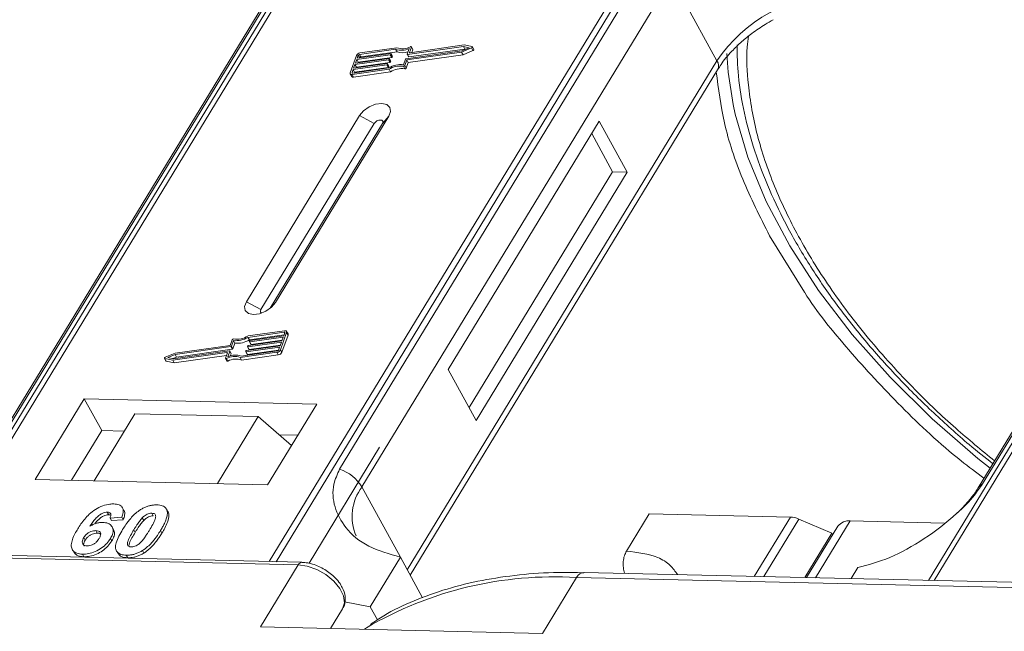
# Model space of a CAD drawing. Header units: millimetres. Extents: x 1678 to 3141, y 466 to 1499.
# Tile 77 of 81: x 2903 to 2952, y 1262 to 1292. Entities that reach past the tile are written whole.
import ezdxf

# ---------------------------------------------------------------- set-up
doc = ezdxf.new("R2010")
doc.units = ezdxf.units.MM

msp = doc.modelspace()

# ---------------------------------------------------------------- linework, layer by layer
at = {"color": 7, "linetype": 'Continuous', "lineweight": 15}
for p, q in [((2920.907, 1301.386), (2899.226, 1265.757)), ((2899.496, 1265.75), (2921.192, 1301.408)), ((2937.409, 1301.035), (2915.712, 1265.378)), ((2916.045, 1265.371), (2937.725, 1301.001)), ((2970.111, 1300.257), (2948.321, 1264.448)), ((2948.59, 1264.442), (2970.396, 1300.279)), ((2901.783, 1270.341), (2917.096, 1295.507)), ((2916.882, 1295.321), (2901.569, 1270.155)), ((2934.5, 1295.108), (2919.187, 1269.942)), ((2920.295, 1269.065), (2935.608, 1294.231)), ((2937.85, 1290.133), (2935.608, 1294.231)), ((2966.086, 1294.192), (2950.773, 1269.026)), ((2950.987, 1269.212), (2966.3, 1294.378)), ((2921.959, 1290.704), (2920.171, 1290.45)), ((2922.013, 1290.779), (2920.196, 1290.521)), ((2920.24, 1290.324), (2922.028, 1290.578)), ((2922.028, 1290.578), (2921.959, 1290.704)), ((2922.472, 1290.239), (2925.232, 1290.63)), ((2922.515, 1290.177), (2925.225, 1290.562)), ((2922.532, 1290.466), (2922.63, 1290.74)), ((2925.308, 1290.843), (2922.549, 1290.451)), ((2922.617, 1290.325), (2925.377, 1290.717)), ((2922.649, 1290.55), (2922.741, 1290.806)), ((2922.657, 1290.536), (2922.649, 1290.55)), ((2925.352, 1290.917), (2922.666, 1290.535)), ((2922.81, 1290.699), (2922.741, 1290.825)), ((2922.741, 1290.806), (2922.81, 1290.68)), ((2922.763, 1290.549), (2922.81, 1290.68)), ((2925.225, 1290.562), (2925.716, 1290.769)), ((2925.294, 1290.436), (2925.225, 1290.562)), ((2925.232, 1290.63), (2925.593, 1290.783)), ((2925.294, 1290.436), (2925.785, 1290.643)), ((2925.593, 1290.783), (2925.308, 1290.843)), ((2925.377, 1290.717), (2925.308, 1290.843)), ((2925.74, 1290.835), (2925.352, 1290.917)), ((2925.377, 1290.717), (2925.417, 1290.709)), ((2925.716, 1290.769), (2925.785, 1290.643)), ((2925.825, 1290.698), (2925.756, 1290.824)), ((2920.021, 1290.395), (2919.715, 1289.544)), ((2921.607, 1290.183), (2919.947, 1289.947)), ((2919.972, 1290.018), (2921.633, 1290.254)), ((2920.036, 1290.196), (2919.972, 1290.018)), ((2921.696, 1290.431), (2920.036, 1290.196)), ((2920.105, 1290.07), (2920.036, 1290.196)), ((2920.061, 1290.267), (2921.722, 1290.502)), ((2920.112, 1290.408), (2920.061, 1290.267)), ((2920.093, 1290.035), (2920.105, 1290.07)), ((2920.105, 1290.07), (2921.765, 1290.305)), ((2920.181, 1290.283), (2920.112, 1290.408)), ((2920.171, 1290.45), (2920.24, 1290.324)), ((2921.676, 1290.057), (2921.607, 1290.183)), ((2921.649, 1290.24), (2921.636, 1290.204)), ((2921.705, 1290.078), (2921.636, 1290.204)), ((2921.718, 1290.123), (2921.649, 1290.249)), ((2921.718, 1290.113), (2921.649, 1290.24)), ((2921.765, 1290.305), (2921.696, 1290.431)), ((2921.705, 1290.078), (2921.718, 1290.113)), ((2921.738, 1290.488), (2921.726, 1290.452)), ((2921.795, 1290.326), (2921.726, 1290.452)), ((2921.807, 1290.371), (2921.738, 1290.497)), ((2921.807, 1290.362), (2921.738, 1290.488)), ((2921.795, 1290.326), (2921.807, 1290.362)), ((2922.344, 1289.943), (2922.443, 1290.218)), ((2922.417, 1289.903), (2922.515, 1290.177)), ((2922.584, 1290.051), (2922.515, 1290.177)), ((2922.532, 1290.457), (2922.601, 1290.331)), ((2937.85, 1290.133), (2922.537, 1264.967)), ((2922.617, 1290.325), (2922.549, 1290.451)), ((2922.584, 1290.051), (2925.294, 1290.436)), ((2919.858, 1289.699), (2919.807, 1289.557)), ((2919.814, 1289.457), (2921.631, 1289.715)), ((2919.84, 1289.528), (2921.628, 1289.782)), ((2921.518, 1289.935), (2919.858, 1289.699)), ((2919.927, 1289.573), (2919.858, 1289.699)), ((2919.883, 1289.77), (2921.543, 1290.006)), ((2919.947, 1289.947), (2919.883, 1289.77)), ((2919.883, 1289.331), (2921.7, 1289.589)), ((2919.914, 1289.539), (2919.927, 1289.573)), ((2919.927, 1289.573), (2921.587, 1289.809)), ((2920.016, 1289.821), (2919.947, 1289.947)), ((2920.004, 1289.787), (2920.016, 1289.821)), ((2920.016, 1289.821), (2921.676, 1290.057)), ((2921.587, 1289.809), (2921.518, 1289.935)), ((2921.56, 1289.991), (2921.547, 1289.956)), ((2921.616, 1289.83), (2921.547, 1289.956)), ((2921.629, 1289.874), (2921.56, 1290)), ((2921.56, 1289.991), (2921.629, 1289.865)), ((2921.616, 1289.83), (2921.629, 1289.865)), ((2921.7, 1289.589), (2921.631, 1289.715)), ((2922.34, 1289.862), (2922.409, 1289.736)), ((2922.486, 1289.777), (2922.417, 1289.903)), ((2922.486, 1289.777), (2922.584, 1290.051)), ((2922.68, 1264.706), (2937.883, 1289.692)), ((2919.716, 1289.489), (2919.785, 1289.363)), ((2919.807, 1289.557), (2919.822, 1289.529)), ((2919.883, 1289.331), (2919.814, 1289.457)), ((2920.179, 1287.428), (2914.577, 1278.221)), ((2916.013, 1278.188), (2921.616, 1287.395)), ((2920.179, 1287.428), (2920.899, 1287.038)), ((2921.616, 1287.395), (2921.309, 1287.028)), ((2932.031, 1287.155), (2924.561, 1274.879)), ((2933.411, 1284.634), (2932.031, 1287.155)), ((2920.899, 1287.038), (2915.297, 1277.831)), ((2915.757, 1277.904), (2921.309, 1287.028)), ((2932.692, 1284.65), (2931.658, 1286.542)), ((2925.596, 1272.988), (2932.692, 1284.65)), ((2925.941, 1272.358), (2933.411, 1284.634)), ((2933.411, 1284.634), (2932.692, 1284.65)), ((2940.455, 1281.482), (2942.182, 1278.695)), ((2915.297, 1277.831), (2914.577, 1278.221)), ((2916.013, 1278.188), (2915.824, 1277.962)), ((2916.47, 1276.787), (2914.653, 1276.529)), ((2916.444, 1276.716), (2914.656, 1276.462)), ((2914.725, 1276.336), (2914.656, 1276.462)), ((2914.725, 1276.336), (2916.438, 1276.58)), ((2916.401, 1276.475), (2914.74, 1276.239)), ((2914.766, 1276.31), (2916.426, 1276.545)), ((2916.263, 1275.849), (2916.569, 1276.7)), ((2916.332, 1275.723), (2916.638, 1276.574)), ((2916.337, 1276.297), (2916.401, 1276.475)), ((2916.426, 1276.545), (2916.477, 1276.687)), ((2916.47, 1276.668), (2916.444, 1276.716)), ((2916.636, 1276.629), (2916.567, 1276.755)), ((2916.569, 1276.7), (2916.638, 1276.574)), ((2913.812, 1276.006), (2911.052, 1275.614)), ((2913.769, 1276.067), (2911.059, 1275.682)), ((2913.867, 1276.341), (2913.769, 1276.067)), ((2913.881, 1275.88), (2913.812, 1276.006)), ((2913.939, 1276.301), (2913.841, 1276.027)), ((2913.91, 1275.901), (2913.841, 1276.027)), ((2913.91, 1275.901), (2914.008, 1276.175)), ((2914.008, 1276.175), (2913.939, 1276.301)), ((2916.222, 1275.978), (2914.562, 1275.742)), ((2914.588, 1275.813), (2916.248, 1276.049)), ((2914.635, 1276.005), (2914.647, 1276.04)), ((2914.635, 1275.996), (2914.704, 1275.87)), ((2916.312, 1276.226), (2914.651, 1275.991)), ((2914.72, 1275.864), (2914.651, 1275.991)), ((2914.677, 1276.061), (2916.337, 1276.297)), ((2914.72, 1275.864), (2916.26, 1276.083)), ((2914.724, 1276.253), (2914.737, 1276.289)), ((2914.724, 1276.244), (2914.793, 1276.118)), ((2914.809, 1276.113), (2914.74, 1276.239)), ((2914.809, 1276.113), (2916.349, 1276.331)), ((2916.171, 1275.836), (2916.222, 1275.978)), ((2916.248, 1276.049), (2916.312, 1276.226)), ((2911.059, 1275.682), (2910.567, 1275.475)), ((2911.052, 1275.614), (2910.691, 1275.462)), ((2910.691, 1275.462), (2910.976, 1275.401)), ((2910.932, 1275.328), (2913.618, 1275.709)), ((2910.936, 1275.41), (2911.121, 1275.488)), ((2910.976, 1275.401), (2913.735, 1275.793)), ((2911.001, 1275.202), (2913.59, 1275.569)), ((2911.121, 1275.488), (2911.052, 1275.614)), ((2911.121, 1275.488), (2913.881, 1275.88)), ((2913.635, 1275.695), (2913.543, 1275.438)), ((2913.631, 1275.685), (2913.618, 1275.709)), ((2913.752, 1275.779), (2913.653, 1275.505)), ((2913.821, 1275.662), (2913.752, 1275.788)), ((2913.821, 1275.653), (2913.752, 1275.779)), ((2913.783, 1275.548), (2913.821, 1275.653)), ((2914.271, 1275.465), (2916.087, 1275.723)), ((2914.34, 1275.339), (2914.271, 1275.465)), ((2914.325, 1275.54), (2916.113, 1275.794)), ((2914.34, 1275.339), (2916.156, 1275.597)), ((2914.546, 1275.757), (2914.558, 1275.792)), ((2914.546, 1275.748), (2914.615, 1275.622)), ((2914.631, 1275.616), (2914.562, 1275.742)), ((2914.631, 1275.616), (2916.171, 1275.835)), ((2916.087, 1275.723), (2916.156, 1275.597)), ((2916.332, 1275.723), (2916.263, 1275.849)), ((2910.528, 1275.42), (2910.597, 1275.294)), ((2910.544, 1275.41), (2910.932, 1275.328)), ((2910.613, 1275.284), (2910.544, 1275.41)), ((2910.613, 1275.284), (2911.001, 1275.202)), ((2911.001, 1275.202), (2910.932, 1275.328)), ((2913.543, 1275.42), (2913.612, 1275.294)), ((2913.666, 1275.289), (2913.597, 1275.415)), ((2924.561, 1274.879), (2925.941, 1272.358)), ((2906.561, 1273.426), (2904.133, 1269.436)), ((2918.054, 1273.162), (2906.561, 1273.426)), ((2906.561, 1273.426), (2907.423, 1271.85)), ((2915.626, 1269.172), (2918.054, 1273.162)), ((2909.059, 1272.684), (2907.042, 1269.369)), ((2909.059, 1272.684), (2915.165, 1272.544)), ((2913.148, 1269.229), (2915.165, 1272.544)), ((2915.165, 1272.544), (2916.809, 1271.116)), ((2907.423, 1271.85), (2905.929, 1269.395)), ((2908.536, 1271.824), (2907.423, 1271.85)), ((2917.12, 1271.627), (2916.196, 1271.648)), ((2921.167, 1271.036), (2917.675, 1265.297)), ((2904.133, 1269.436), (2915.626, 1269.172)), ((2920.295, 1269.065), (2922.192, 1265.598)), ((2907.697, 1267.819), (2907.766, 1267.693)), ((2908.52, 1267.907), (2908.451, 1268.033)), ((2909.901, 1267.768), (2909.97, 1267.642)), ((2910.581, 1268.029), (2910.575, 1268.04)), ((2910.654, 1267.91), (2910.723, 1267.784)), ((2933.377, 1265.897), (2934.497, 1267.738)), ((2934.497, 1267.738), (2941.482, 1267.578)), ((2908.416, 1267.568), (2907.832, 1267.529)), ((2907.832, 1267.529), (2907.901, 1267.403)), ((2907.901, 1267.403), (2908.485, 1267.442)), ((2908.416, 1267.568), (2908.485, 1267.442)), ((2909.498, 1267.409), (2909.429, 1267.535)), ((2941.482, 1267.578), (2939.698, 1264.646)), ((2941.9, 1267.479), (2940.169, 1264.635)), ((2941.9, 1267.479), (2943.531, 1266.784)), ((2942.734, 1264.576), (2944.443, 1267.385)), ((2949.097, 1267.278), (2944.443, 1267.385)), ((2907.133, 1266.906), (2907.202, 1266.78)), ((2908.01, 1266.96), (2907.941, 1267.087)), ((2909.006, 1266.942), (2909.075, 1266.816)), ((2910.332, 1266.912), (2910.401, 1266.786)), ((2942.195, 1264.588), (2943.531, 1266.784)), ((2943.833, 1267.126), (2942.288, 1264.586)), ((2943.575, 1266.703), (2943.531, 1266.784)), ((2906.534, 1266.562), (2906.603, 1266.436)), ((2907.853, 1266.521), (2907.922, 1266.395)), ((2882.96, 1266.001), (2917.143, 1265.217)), ((2917.326, 1265.341), (2883.143, 1266.126)), ((2905.969, 1265.971), (2906.037, 1265.845)), ((2906.463, 1265.741), (2906.532, 1265.615)), ((2908.156, 1265.905), (2908.225, 1265.778)), ((2909.444, 1265.925), (2909.513, 1265.799)), ((2908.637, 1265.691), (2908.706, 1265.565)), ((2922.192, 1265.598), (2920.698, 1263.143)), ((2922.192, 1265.598), (2923.292, 1263.587)), ((2917.143, 1265.217), (2915.276, 1262.148)), ((2996.631, 1263.339), (2931.265, 1264.839)), ((2931.276, 1264.839), (2931.265, 1264.839)), ((2944.488, 1264.536), (2944.818, 1265.079)), ((2929.219, 1261.828), (2930.9, 1264.59)), ((2930.9, 1264.59), (2996.266, 1263.09)), ((2919.435, 1263.385), (2920.698, 1263.143)), ((2919.337, 1263.041), (2918.745, 1262.068)), ((2918.745, 1262.068), (2919.337, 1263.041)), ((2920.698, 1263.143), (2921.054, 1262.491)), ((2915.276, 1262.148), (2929.219, 1261.828))]:
    msp.add_line(p, q, dxfattribs=at)
at = {"color": 7, "linetype": 'Continuous', "lineweight": 15, "flags": 128}
for points in [[(2922.666, 1290.535), (2922.661, 1290.535), (2922.657, 1290.535), (2922.654, 1290.537), (2922.651, 1290.538), (2922.649, 1290.54), (2922.648, 1290.543), (2922.648, 1290.546), (2922.649, 1290.55)], [(2922.687, 1290.829), (2922.699, 1290.833), (2922.711, 1290.836), (2922.722, 1290.836), (2922.731, 1290.833), (2922.737, 1290.829), (2922.742, 1290.823), (2922.743, 1290.815), (2922.741, 1290.806)], [(2925.74, 1290.835), (2925.749, 1290.831), (2925.755, 1290.824), (2925.758, 1290.816), (2925.756, 1290.806), (2925.75, 1290.795), (2925.741, 1290.785), (2925.73, 1290.776), (2925.716, 1290.769)], [(2925.785, 1290.643), (2925.799, 1290.65), (2925.81, 1290.659), (2925.819, 1290.669), (2925.825, 1290.68), (2925.827, 1290.69), (2925.825, 1290.698)], [(2921.633, 1290.254), (2921.637, 1290.254), (2921.641, 1290.254), (2921.644, 1290.253), (2921.647, 1290.251), (2921.649, 1290.249), (2921.65, 1290.246), (2921.65, 1290.243), (2921.649, 1290.24)], [(2921.722, 1290.502), (2921.726, 1290.503), (2921.73, 1290.502), (2921.733, 1290.501), (2921.736, 1290.499), (2921.738, 1290.497), (2921.739, 1290.494), (2921.739, 1290.491), (2921.738, 1290.488)], [(2922.549, 1290.451), (2922.544, 1290.451), (2922.54, 1290.451), (2922.537, 1290.453), (2922.534, 1290.454), (2922.532, 1290.457), (2922.531, 1290.459), (2922.531, 1290.462), (2922.532, 1290.466)], [(2938.648, 1287.982), (2938.405, 1289.575), (2938.341, 1290.497)], [(2921.543, 1290.006), (2921.548, 1290.006), (2921.552, 1290.006), (2921.555, 1290.005), (2921.558, 1290.003), (2921.56, 1290.001), (2921.561, 1289.998), (2921.561, 1289.995), (2921.56, 1289.991)], [(2919.814, 1289.457), (2919.788, 1289.456), (2919.765, 1289.458), (2919.744, 1289.464), (2919.728, 1289.475), (2919.717, 1289.488), (2919.711, 1289.505), (2919.71, 1289.524), (2919.715, 1289.544)], [(2919.807, 1289.557), (2919.805, 1289.55), (2919.805, 1289.544), (2919.807, 1289.539), (2919.811, 1289.534), (2919.816, 1289.531), (2919.823, 1289.528), (2919.831, 1289.528), (2919.84, 1289.528)], [(2921.616, 1287.395), (2921.704, 1287.631), (2921.669, 1287.833), (2921.517, 1287.972), (2921.271, 1288.025), (2920.967, 1287.984), (2920.653, 1287.857), (2920.377, 1287.661), (2920.179, 1287.428)], [(2951.36, 1269.991), (2950.761, 1270.471), (2948.5, 1272.432), (2946.418, 1274.486), (2944.537, 1276.611), (2942.876, 1278.784), (2941.453, 1280.984), (2940.284, 1283.185), (2939.38, 1285.366), (2938.751, 1287.504), (2938.648, 1287.982)], [(2921.309, 1287.028), (2921.334, 1287.095), (2921.324, 1287.153), (2921.281, 1287.193), (2921.211, 1287.208), (2921.124, 1287.196), (2921.035, 1287.16), (2920.956, 1287.104), (2920.899, 1287.038)], [(2914.577, 1278.221), (2914.488, 1277.984), (2914.523, 1277.782), (2914.675, 1277.643), (2914.921, 1277.59), (2915.225, 1277.631), (2915.539, 1277.758), (2915.816, 1277.954), (2916.013, 1278.188)], [(2915.297, 1277.831), (2915.272, 1277.763), (2915.282, 1277.706), (2915.325, 1277.666), (2915.33, 1277.664)], [(2916.477, 1276.687), (2916.479, 1276.694), (2916.478, 1276.7), (2916.476, 1276.706), (2916.473, 1276.71), (2916.467, 1276.714), (2916.461, 1276.716), (2916.453, 1276.717), (2916.444, 1276.716)], [(2916.47, 1276.787), (2916.496, 1276.789), (2916.519, 1276.787), (2916.539, 1276.78), (2916.555, 1276.77), (2916.567, 1276.756), (2916.573, 1276.74), (2916.574, 1276.721), (2916.569, 1276.7)], [(2914.651, 1275.991), (2914.647, 1275.99), (2914.643, 1275.991), (2914.64, 1275.992), (2914.637, 1275.993), (2914.635, 1275.996), (2914.634, 1275.998), (2914.634, 1276.002), (2914.635, 1276.005)], [(2914.74, 1276.239), (2914.736, 1276.238), (2914.732, 1276.239), (2914.729, 1276.24), (2914.726, 1276.242), (2914.724, 1276.244), (2914.723, 1276.247), (2914.723, 1276.25), (2914.724, 1276.253)], [(2910.544, 1275.41), (2910.534, 1275.414), (2910.528, 1275.42), (2910.526, 1275.429), (2910.528, 1275.439), (2910.533, 1275.449), (2910.542, 1275.459), (2910.554, 1275.468), (2910.567, 1275.475)], [(2913.618, 1275.709), (2913.623, 1275.71), (2913.626, 1275.709), (2913.63, 1275.708), (2913.633, 1275.706), (2913.634, 1275.704), (2913.635, 1275.701), (2913.636, 1275.698), (2913.635, 1275.695)], [(2913.735, 1275.793), (2913.74, 1275.793), (2913.744, 1275.793), (2913.747, 1275.792), (2913.75, 1275.79), (2913.752, 1275.788), (2913.753, 1275.785), (2913.753, 1275.782), (2913.752, 1275.779)], [(2914.562, 1275.742), (2914.558, 1275.742), (2914.554, 1275.742), (2914.55, 1275.743), (2914.548, 1275.745), (2914.546, 1275.747), (2914.545, 1275.75), (2914.545, 1275.753), (2914.546, 1275.757)], [(2913.597, 1275.415), (2913.585, 1275.411), (2913.573, 1275.409), (2913.562, 1275.409), (2913.553, 1275.411), (2913.546, 1275.416), (2913.542, 1275.422), (2913.541, 1275.429), (2913.543, 1275.438)], [(2913.612, 1275.294), (2913.615, 1275.289), (2913.622, 1275.285), (2913.631, 1275.283), (2913.642, 1275.283), (2913.654, 1275.285), (2913.666, 1275.289)], [(2917.143, 1265.217), (2917.59, 1265.153), (2918.058, 1264.986), (2918.506, 1264.73), (2918.896, 1264.408), (2919.195, 1264.047), (2919.377, 1263.678), (2919.425, 1263.333), (2919.337, 1263.041)], [(2931.265, 1264.839), (2931.265, 1264.839), (2931.166, 1264.825), (2931.069, 1264.777), (2930.98, 1264.697), (2930.9, 1264.59)], [(2920.406, 1262.03), (2920.416, 1262.037), (2920.523, 1262.107)]]:
    msp.add_lwpolyline(points, dxfattribs=at)
at = {"color": 7, "linetype": 'Continuous', "lineweight": 15}
for centre, radius, start, end in [((2944.022, 1285.981), 7.439, 91.2925, 146.0732), ((2922.25, 1291.563), 0.907, 251.2927, 294.8085), ((2922.295, 1291.548), 0.819, 249.8549, 298.6145), ((2922.31, 1291.381), 0.85, 250.6487, 287.8017), ((2922.791, 1290.689), 0.0214, 336.1246, 26.8104), ((2920.226, 1290.295), 0.229, 97.4207, 153.8527), ((2920.181, 1290.375), 0.0762, 97.4207, 153.8527), ((2920.25, 1290.248), 0.0769, 97.5763, 152.4403), ((2921.602, 1290.221), 0.0381, 277.4207, 333.8527), ((2921.671, 1290.095), 0.0381, 277.4207, 333.8527), ((2921.691, 1290.469), 0.0381, 277.4207, 333.8527), ((2921.708, 1290.118), 0.011, 336.9348, 26.0002), ((2921.76, 1290.343), 0.0381, 277.4207, 333.8527), ((2921.797, 1290.366), 0.011, 336.9348, 26.0002), ((2922.477, 1290.201), 0.0381, 97.4207, 153.8527), ((2922.613, 1290.34), 0.0149, 216.6597, 287.1115), ((2937.508, 1289.885), 0.422, 332.7392, 35.9387), ((2921.513, 1289.973), 0.0381, 277.4207, 333.8527), ((2921.582, 1289.847), 0.0381, 277.4207, 333.8527), ((2922.231, 1288.776), 1.173, 84.4424, 120.9301), ((2921.619, 1289.87), 0.011, 336.9348, 26.0002), ((2922.173, 1288.878), 0.998, 80.3986, 122.9491), ((2922.242, 1288.752), 0.998, 80.3986, 122.9491), ((2922.35, 1289.935), 0.0736, 261.7629, 334.647), ((2922.419, 1289.808), 0.0736, 261.7629, 334.647), ((2919.857, 1289.416), 0.0892, 216.6597, 287.1115), ((2914.053, 1277.469), 1.173, 264.4424, 300.9301), ((2914.11, 1277.366), 0.998, 260.3986, 302.9491), ((2916.577, 1276.6), 0.0661, 336.9348, 26.0002), ((2913.807, 1276.044), 0.0381, 277.4207, 333.8527), ((2913.934, 1276.31), 0.0736, 81.7629, 154.647), ((2914.122, 1277.343), 1.173, 264.4424, 300.9301), ((2914.682, 1276.024), 0.0381, 97.4207, 153.8527), ((2914.771, 1276.272), 0.0381, 97.4207, 153.8527), ((2914.805, 1276.127), 0.0149, 216.6597, 287.1115), ((2913.989, 1274.696), 0.819, 69.8549, 118.6145), ((2914.034, 1274.681), 0.907, 71.2927, 114.8085), ((2913.811, 1275.657), 0.011, 336.9348, 26.0002), ((2913.876, 1275.918), 0.0381, 277.4207, 333.8527), ((2914.592, 1275.775), 0.0381, 97.4207, 153.8527), ((2914.627, 1275.63), 0.0149, 216.6597, 287.1115), ((2914.716, 1275.879), 0.0149, 216.6597, 287.1115), ((2916.058, 1275.95), 0.229, 277.4207, 333.8527), ((2916.103, 1275.87), 0.0762, 277.4207, 333.8527), ((2916.127, 1275.824), 0.229, 277.4207, 333.8527), ((2910.616, 1275.305), 0.0212, 210.2186, 262.8226), ((2914.058, 1274.57), 0.819, 69.8549, 118.6145), ((2918.545, 1267.993), 2.052, 31.4947, 71.765), ((2951.185, 1268.769), 0.486, 114.0436, 148.1804), ((2922.241, 1267.602), 2.434, 143.0587, 202.974), ((2941.432, 1266.424), 1.154, 66.0507, 87.522), ((2944.363, 1266.726), 0.664, 83.0653, 142.99), ((2917.335, 1265.131), 0.21, 92.0598, 156.0028), ((2929.797, 1246.272), 18.351, 86.5538, 120.3559)]:
    msp.add_arc(centre, radius, start, end, dxfattribs=at)
for points, knots in [([(2937.899, 1289.694), (2937.948, 1289.78), (2938.118, 1290.079), (2938.526, 1290.557), (2939.053, 1291.071), (2939.607, 1291.52), (2940.134, 1291.881), (2940.503, 1292.091), (2940.638, 1292.167)], [0, 0, 0, 0, 0.097286, 0.340622, 0.525469, 0.686972, 0.885597, 1, 1, 1, 1]), ([(2939.417, 1291.355), (2939.392, 1291.176), (2939.288, 1290.414), (2939.381, 1288.787), (2939.776, 1286.496), (2940.629, 1283.971), (2941.833, 1281.451), (2943.39, 1278.923), (2945.316, 1276.374), (2947.442, 1274.038), (2949.553, 1272.016), (2950.934, 1270.888), (2951.583, 1270.358)], [0, 0, 0, 0, 0.02889, 0.122757, 0.242809, 0.359588, 0.472862, 0.586123, 0.702903, 0.822968, 0.916819, 1, 1, 1, 1]), ([(2938.847, 1290.929), (2938.856, 1290.419), (2938.875, 1289.319), (2939.176, 1287.557), (2939.688, 1285.676), (2940.417, 1283.768), (2941.346, 1281.852), (2942.467, 1279.941), (2943.766, 1278.054), (2945.228, 1276.209), (2946.827, 1274.426), (2948.53, 1272.741), (2950.088, 1271.336), (2951.104, 1270.528), (2951.497, 1270.216)], [0, 0, 0, 0, 0.076815, 0.165863, 0.254877, 0.343766, 0.432452, 0.520841, 0.608836, 0.696261, 0.782771, 0.867621, 0.948878, 1, 1, 1, 1]), ([(2937.817, 1289.583), (2937.924, 1288.752), (2938.146, 1287.037), (2939.034, 1284.306), (2939.983, 1282.42), (2940.455, 1281.482)], [0, 0, 0, 0, 0.321295, 0.662487, 1, 1, 1, 1]), ([(2942.182, 1278.695), (2942.185, 1278.69), (2942.783, 1277.725), (2944.355, 1275.806), (2946.927, 1273.015), (2949.209, 1270.886), (2950.679, 1269.78), (2951.058, 1269.495)], [0, 0, 0, 0, 0.001589, 0.294958, 0.593711, 0.895232, 1, 1, 1, 1]), ([(2919.187, 1269.942), (2919.076, 1269.696), (2918.791, 1269.066), (2918.9, 1268.048), (2919.458, 1266.974), (2920.548, 1266.054), (2921.646, 1265.75), (2922.192, 1265.598)], [0, 0, 0, 0, 0.125713, 0.321276, 0.524466, 0.763484, 1, 1, 1, 1]), ([(2944.818, 1265.079), (2945.336, 1265.216), (2946.373, 1265.49), (2948.12, 1266.46), (2949.558, 1267.57), (2950.523, 1268.535), (2950.861, 1269.029), (2950.987, 1269.212)], [0, 0, 0, 0, 0.249096, 0.498243, 0.745205, 0.90541, 1, 1, 1, 1]), ([(2950.771, 1269.025), (2950.767, 1269.019), (2950.673, 1268.835), (2950.359, 1268.433), (2949.958, 1267.974), (2949.664, 1267.719), (2949.586, 1267.651)], [0, 0, 0, 0, 0.014876, 0.423831, 0.846052, 1, 1, 1, 1]), ([(2906.234, 1266.989), (2906.285, 1267.071), (2906.442, 1267.317), (2906.714, 1267.657), (2907.104, 1267.964), (2907.466, 1268.144), (2907.783, 1268.223), (2907.955, 1268.226), (2908.017, 1268.227)], [0, 0, 0, 0, 0.142337, 0.429127, 0.589943, 0.751205, 0.909895, 1, 1, 1, 1]), ([(2908.017, 1268.227), (2908.111, 1268.218), (2908.28, 1268.202), (2908.436, 1268.084), (2908.506, 1267.91), (2908.478, 1267.726), (2908.43, 1267.603), (2908.416, 1267.568)], [0, 0, 0, 0, 0.2426908, 0.4390024, 0.635006, 0.8950587, 1, 1, 1, 1]), ([(2909.343, 1267.943), (2909.394, 1267.973), (2909.497, 1268.034), (2909.661, 1268.103), (2909.828, 1268.15), (2909.964, 1268.171), (2910.071, 1268.178), (2910.124, 1268.178), (2910.15, 1268.178)], [0, 0, 0, 0, 0.193776, 0.3936, 0.587864, 0.788908, 0.894169, 1, 1, 1, 1]), ([(2910.15, 1268.178), (2910.197, 1268.175), (2910.292, 1268.17), (2910.418, 1268.14), (2910.526, 1268.089), (2910.593, 1268.026), (2910.633, 1267.964), (2910.647, 1267.928), (2910.654, 1267.91)], [0, 0, 0, 0, 0.192627, 0.388684, 0.582013, 0.783201, 0.891038, 1, 1, 1, 1]), ([(2907.697, 1267.819), (2907.656, 1267.816), (2907.575, 1267.812), (2907.428, 1267.753), (2907.262, 1267.649), (2907.049, 1267.429), (2906.919, 1267.245), (2906.831, 1267.12)], [0, 0, 0, 0, 0.112049, 0.22438, 0.370115, 0.570276, 1, 1, 1, 1]), ([(2907.076, 1267.237), (2907.076, 1267.237), (2907.133, 1267.315), (2907.236, 1267.434), (2907.413, 1267.581), (2907.564, 1267.658), (2907.686, 1267.691), (2907.744, 1267.692), (2907.766, 1267.693)], [0, 0, 0, 0, 0.000071, 0.368569, 0.571075, 0.774891, 0.911654, 1, 1, 1, 1]), ([(2907.832, 1267.529), (2907.852, 1267.576), (2907.883, 1267.652), (2907.872, 1267.742), (2907.827, 1267.793), (2907.761, 1267.815), (2907.715, 1267.818), (2907.697, 1267.819)], [0, 0, 0, 0, 0.33384, 0.524547, 0.716372, 0.891824, 1, 1, 1, 1]), ([(2907.766, 1267.693), (2907.805, 1267.692), (2907.849, 1267.69), (2907.873, 1267.671), (2907.876, 1267.669)], [0, 0, 0, 0, 0.900108, 1, 1, 1, 1]), ([(2908.457, 1266.96), (2908.508, 1267.042), (2908.625, 1267.228), (2908.874, 1267.55), (2909.132, 1267.806), (2909.322, 1267.93), (2909.343, 1267.943)], [0, 0, 0, 0, 0.237381, 0.538918, 0.949082, 1, 1, 1, 1]), ([(2908.485, 1267.442), (2908.512, 1267.521), (2908.567, 1267.682), (2908.573, 1267.849), (2908.52, 1267.902), (2908.517, 1267.905)], [0, 0, 0, 0, 0.481785, 0.969308, 1, 1, 1, 1]), ([(2909.429, 1267.535), (2909.472, 1267.577), (2909.541, 1267.645), (2909.666, 1267.721), (2909.78, 1267.759), (2909.857, 1267.768), (2909.897, 1267.768), (2909.901, 1267.768)], [0, 0, 0, 0, 0.334804, 0.542561, 0.750382, 0.970721, 1, 1, 1, 1]), ([(2909.901, 1267.768), (2909.94, 1267.764), (2910.009, 1267.756), (2910.073, 1267.708), (2910.1, 1267.62), (2910.071, 1267.452), (2909.949, 1267.208), (2909.837, 1267.02), (2909.78, 1266.924)], [0, 0, 0, 0, 0.1056461, 0.1862213, 0.267042, 0.4315406, 0.7127076, 1, 1, 1, 1]), ([(2910.654, 1267.91), (2910.662, 1267.876), (2910.678, 1267.808), (2910.667, 1267.664), (2910.621, 1267.481), (2910.534, 1267.277), (2910.436, 1267.086), (2910.367, 1266.97), (2910.332, 1266.912)], [0, 0, 0, 0, 0.118432, 0.239329, 0.449434, 0.664178, 0.83182, 1, 1, 1, 1]), ([(2910.401, 1266.786), (2910.45, 1266.868), (2910.557, 1267.05), (2910.693, 1267.352), (2910.761, 1267.614), (2910.731, 1267.749), (2910.723, 1267.784)], [0, 0, 0, 0, 0.236775, 0.527928, 0.878334, 1, 1, 1, 1]), ([(2910.723, 1267.784), (2910.711, 1267.816), (2910.693, 1267.865), (2910.654, 1267.9), (2910.641, 1267.912)], [0, 0, 0, 0, 0.667997, 1, 1, 1, 1]), ([(2906.831, 1267.12), (2906.882, 1267.149), (2906.986, 1267.207), (2907.125, 1267.261), (2907.235, 1267.289), (2907.317, 1267.305), (2907.397, 1267.313), (2907.449, 1267.313), (2907.475, 1267.313)], [0, 0, 0, 0, 0.243654, 0.49576, 0.617892, 0.741503, 0.870025, 1, 1, 1, 1]), ([(2907.475, 1267.313), (2907.568, 1267.304), (2907.754, 1267.284), (2907.924, 1267.146), (2908.002, 1266.956), (2907.972, 1266.737), (2907.89, 1266.587), (2907.853, 1266.521)], [0, 0, 0, 0, 0.210216, 0.421975, 0.620016, 0.831037, 1, 1, 1, 1]), ([(2909.006, 1266.942), (2909.031, 1266.983), (2909.082, 1267.065), (2909.154, 1267.176), (2909.221, 1267.275), (2909.285, 1267.362), (2909.351, 1267.449), (2909.403, 1267.506), (2909.429, 1267.535)], [0, 0, 0, 0, 0.20527, 0.410616, 0.557148, 0.703844, 0.851475, 1, 1, 1, 1]), ([(2909.075, 1266.816), (2909.1, 1266.857), (2909.151, 1266.939), (2909.223, 1267.05), (2909.29, 1267.149), (2909.354, 1267.236), (2909.42, 1267.323), (2909.472, 1267.38), (2909.498, 1267.409)], [0, 0, 0, 0, 0.20527, 0.4106157, 0.5571475, 0.7038444, 0.8514751, 1, 1, 1, 1]), ([(2909.498, 1267.409), (2909.541, 1267.451), (2909.61, 1267.519), (2909.735, 1267.594), (2909.849, 1267.633), (2909.926, 1267.642), (2909.965, 1267.642), (2909.97, 1267.642)], [0, 0, 0, 0, 0.334804, 0.542561, 0.750382, 0.970721, 1, 1, 1, 1]), ([(2906.463, 1265.741), (2906.369, 1265.75), (2906.182, 1265.767), (2905.999, 1265.896), (2905.903, 1266.088), (2905.931, 1266.421), (2906.082, 1266.736), (2906.212, 1266.954), (2906.234, 1266.989)], [0, 0, 0, 0, 0.148269, 0.297647, 0.442421, 0.607851, 0.935658, 1, 1, 1, 1]), ([(2906.534, 1266.562), (2906.568, 1266.613), (2906.625, 1266.696), (2906.754, 1266.799), (2906.882, 1266.863), (2907.014, 1266.903), (2907.094, 1266.905), (2907.133, 1266.906)], [0, 0, 0, 0, 0.2767209, 0.4568705, 0.6370074, 0.8240683, 1, 1, 1, 1]), ([(2906.603, 1266.436), (2906.637, 1266.486), (2906.694, 1266.57), (2906.823, 1266.672), (2906.951, 1266.737), (2907.083, 1266.777), (2907.163, 1266.779), (2907.202, 1266.78)], [0, 0, 0, 0, 0.276721, 0.45687, 0.637007, 0.824068, 1, 1, 1, 1]), ([(2907.133, 1266.906), (2907.179, 1266.902), (2907.265, 1266.894), (2907.345, 1266.833), (2907.38, 1266.748), (2907.356, 1266.634), (2907.31, 1266.552), (2907.286, 1266.509)], [0, 0, 0, 0, 0.213757, 0.394944, 0.576585, 0.777311, 1, 1, 1, 1]), ([(2907.202, 1266.78), (2907.25, 1266.777), (2907.318, 1266.774), (2907.357, 1266.741), (2907.367, 1266.732)], [0, 0, 0, 0, 0.715718, 1, 1, 1, 1]), ([(2907.922, 1266.395), (2907.965, 1266.477), (2908.052, 1266.642), (2908.072, 1266.841), (2908.017, 1266.927), (2907.999, 1266.954)], [0, 0, 0, 0, 0.401791, 0.807526, 1, 1, 1, 1]), ([(2908.637, 1265.691), (2908.544, 1265.699), (2908.356, 1265.717), (2908.176, 1265.844), (2908.086, 1266.041), (2908.147, 1266.42), (2908.33, 1266.74), (2908.457, 1266.96)], [0, 0, 0, 0, 0.147528, 0.296569, 0.43214, 0.608737, 1, 1, 1, 1]), ([(2908.886, 1266.1), (2908.84, 1266.106), (2908.766, 1266.116), (2908.706, 1266.171), (2908.688, 1266.265), (2908.723, 1266.434), (2908.847, 1266.673), (2908.953, 1266.852), (2909.006, 1266.942)], [0, 0, 0, 0, 0.125351, 0.202197, 0.279182, 0.459742, 0.727968, 1, 1, 1, 1]), ([(2908.777, 1266.184), (2908.781, 1266.216), (2908.796, 1266.331), (2908.919, 1266.548), (2909.023, 1266.726), (2909.075, 1266.816)], [0, 0, 0, 0, 0.159501, 0.57679, 1, 1, 1, 1]), ([(2909.78, 1266.924), (2909.755, 1266.883), (2909.704, 1266.802), (2909.632, 1266.691), (2909.565, 1266.592), (2909.502, 1266.505), (2909.436, 1266.419), (2909.384, 1266.362), (2909.358, 1266.334)], [0, 0, 0, 0, 0.205942, 0.411959, 0.558149, 0.704502, 0.851801, 1, 1, 1, 1]), ([(2910.332, 1266.912), (2910.281, 1266.83), (2910.164, 1266.644), (2909.919, 1266.326), (2909.662, 1266.069), (2909.471, 1265.943), (2909.444, 1265.925)], [0, 0, 0, 0, 0.236629, 0.537361, 0.932986, 1, 1, 1, 1]), ([(2909.513, 1265.799), (2909.561, 1265.832), (2909.659, 1265.898), (2909.823, 1266.038), (2909.998, 1266.22), (2910.16, 1266.423), (2910.293, 1266.613), (2910.365, 1266.728), (2910.401, 1266.786)], [0, 0, 0, 0, 0.11827, 0.23888, 0.450732, 0.667209, 0.83334, 1, 1, 1, 1]), ([(2906.701, 1266.15), (2906.655, 1266.156), (2906.562, 1266.167), (2906.479, 1266.241), (2906.447, 1266.34), (2906.474, 1266.453), (2906.514, 1266.527), (2906.534, 1266.562)], [0, 0, 0, 0, 0.207905, 0.419981, 0.630626, 0.821735, 1, 1, 1, 1]), ([(2907.853, 1266.521), (2907.798, 1266.438), (2907.686, 1266.273), (2907.424, 1266.042), (2907.107, 1265.863), (2906.768, 1265.752), (2906.565, 1265.744), (2906.463, 1265.741)], [0, 0, 0, 0, 0.197831, 0.3973, 0.59891, 0.798741, 1, 1, 1, 1]), ([(2906.548, 1266.146), (2906.538, 1266.17), (2906.515, 1266.223), (2906.544, 1266.327), (2906.584, 1266.401), (2906.603, 1266.436)], [0, 0, 0, 0, 0.296139, 0.660307, 1, 1, 1, 1]), ([(2906.532, 1265.615), (2906.632, 1265.618), (2906.834, 1265.625), (2907.163, 1265.732), (2907.474, 1265.904), (2907.744, 1266.133), (2907.862, 1266.306), (2907.922, 1266.395)], [0, 0, 0, 0, 0.198208, 0.398397, 0.584963, 0.787074, 1, 1, 1, 1]), ([(2907.286, 1266.509), (2907.251, 1266.457), (2907.195, 1266.372), (2907.076, 1266.264), (2906.956, 1266.199), (2906.825, 1266.156), (2906.745, 1266.152), (2906.701, 1266.15)], [0, 0, 0, 0, 0.2886974, 0.4635526, 0.6399417, 0.8018084, 1, 1, 1, 1]), ([(2909.358, 1266.334), (2909.315, 1266.292), (2909.246, 1266.224), (2909.122, 1266.149), (2909.01, 1266.11), (2908.932, 1266.101), (2908.892, 1266.1), (2908.886, 1266.1)], [0, 0, 0, 0, 0.333678, 0.540413, 0.747264, 0.961209, 1, 1, 1, 1]), ([(2906.048, 1265.851), (2906.077, 1265.804), (2906.143, 1265.694), (2906.335, 1265.626), (2906.483, 1265.618), (2906.532, 1265.615)], [0, 0, 0, 0, 0.338595, 0.784132, 1, 1, 1, 1]), ([(2908.238, 1265.786), (2908.258, 1265.748), (2908.311, 1265.65), (2908.49, 1265.581), (2908.644, 1265.569), (2908.706, 1265.565)], [0, 0, 0, 0, 0.275409, 0.710365, 1, 1, 1, 1]), ([(2909.444, 1265.925), (2909.393, 1265.895), (2909.29, 1265.834), (2909.126, 1265.766), (2908.959, 1265.718), (2908.823, 1265.698), (2908.716, 1265.691), (2908.664, 1265.691), (2908.637, 1265.691)], [0, 0, 0, 0, 0.193769, 0.393564, 0.587886, 0.789131, 0.894283, 1, 1, 1, 1]), ([(2908.706, 1265.565), (2908.755, 1265.565), (2908.853, 1265.566), (2909.012, 1265.589), (2909.177, 1265.634), (2909.318, 1265.691), (2909.43, 1265.749), (2909.485, 1265.782), (2909.513, 1265.799)], [0, 0, 0, 0, 0.193594, 0.390501, 0.584817, 0.78683, 0.892868, 1, 1, 1, 1]), ([(2933.377, 1265.897), (2933.339, 1265.821), (2933.263, 1265.669), (2933.21, 1265.375), (2933.215, 1265.079), (2933.25, 1264.879), (2933.286, 1264.797), (2933.287, 1264.793)], [0, 0, 0, 0, 0.246585, 0.493169, 0.739754, 0.986338, 1, 1, 1, 1]), ([(2935.903, 1264.733), (2935.791, 1264.891), (2935.551, 1265.232), (2934.779, 1265.723), (2933.929, 1265.828), (2933.377, 1265.897)], [0, 0, 0, 0, 0.2328883, 0.5013307, 1, 1, 1, 1]), ([(2918.458, 1264.983), (2918.257, 1265.086), (2917.979, 1265.229), (2917.593, 1265.324), (2917.422, 1265.33), (2917.328, 1265.333)], [0, 0, 0, 0, 0.538027, 0.74783, 1, 1, 1, 1]), ([(2919.288, 1264.14), (2919.263, 1264.19), (2919.185, 1264.343), (2918.927, 1264.647), (2918.639, 1264.854), (2918.458, 1264.983)], [0, 0, 0, 0, 0.152643, 0.468497, 1, 1, 1, 1]), ([(2931.274, 1264.822), (2930.849, 1264.833), (2929.75, 1264.861), (2928.065, 1264.738), (2926.222, 1264.47), (2924.479, 1264.045), (2922.855, 1263.457), (2921.591, 1262.867), (2920.933, 1262.417), (2920.718, 1262.27)], [0, 0, 0, 0, 0.102044, 0.263482, 0.425867, 0.589227, 0.753733, 0.919712, 1, 1, 1, 1]), ([(2919.335, 1263.06), (2919.348, 1263.075), (2919.456, 1263.202), (2919.488, 1263.545), (2919.43, 1263.896), (2919.317, 1264.09), (2919.288, 1264.14)], [0, 0, 0, 0, 0.054424, 0.449377, 0.857077, 1, 1, 1, 1])]:
    msp.add_open_spline(points, degree=3, knots=knots, dxfattribs=at)

doc.saveas('drawing.dxf')
